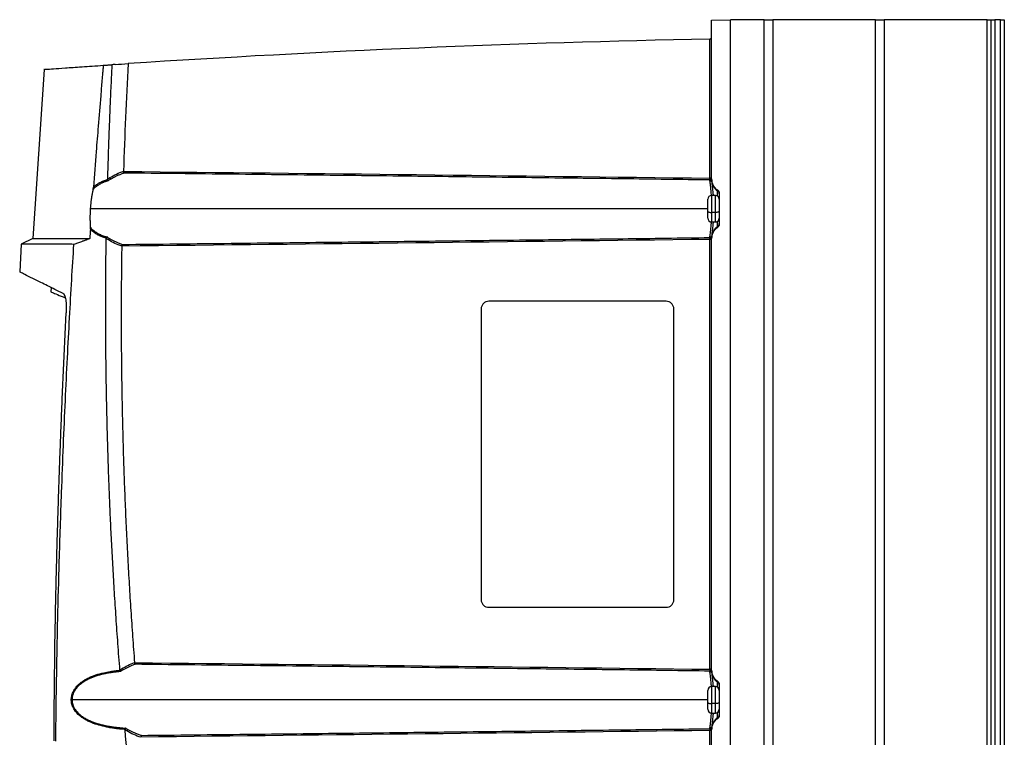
# Model space of a CAD drawing. Header units: millimetres. Extents: x 12 to 1209, y -252 to 1182.
# Tile 127 of 162: x 642 to 902, y 461 to 651. Entities that reach past the tile are written whole.
import ezdxf

# ---------------------------------------------------------------- set-up
doc = ezdxf.new("R2010")
doc.units = ezdxf.units.MM

msp = doc.modelspace()

# ---------------------------------------------------------------- linework, layer by layer
at = {"color": 7, "linetype": 'Continuous', "lineweight": 25}
for p, q in [((824.86, 651.3), (829.86, 651.39)), ((824.86, 609.28), (824.86, 651.3)), ((829.86, 360.15), (829.86, 651.43)), ((838.81, 651.43), (829.86, 651.43)), ((838.81, 360.15), (838.81, 651.43)), ((838.81, 651.39), (841.06, 651.39)), ((841.06, 651.39), (841.06, 291.39)), ((868.29, 651.39), (841.06, 651.39)), ((868.29, 291.39), (868.29, 651.39)), ((868.29, 651.39), (870.54, 651.39)), ((870.54, 651.39), (870.54, 291.39)), ((897.86, 651.39), (870.54, 651.39)), ((897.86, 291.39), (897.86, 651.39)), ((897.86, 651.39), (898.86, 651.39)), ((898.86, 291.39), (898.86, 651.39)), ((898.86, 651.39), (899.86, 651.39)), ((899.86, 651.39), (899.86, 291.39)), ((901.36, 651.39), (899.86, 651.39)), ((901.36, 291.39), (901.36, 651.39)), ((901.36, 651.39), (902.36, 651.39)), ((902.36, 651.39), (902.36, 291.39)), ((824.37, 609.49), (824.37, 646.29)), ((648.16, 638.27), (645.18, 593.49)), ((824.86, 609.49), (824.37, 609.49)), ((824.86, 609.09), (824.86, 609.28)), ((825.86, 604.89), (824.86, 604.89)), ((824.86, 604.89), (824.86, 600.4)), ((825.86, 600.4), (825.86, 604.89)), ((826.42, 606.15), (826.42, 606.36)), ((826.42, 604.72), (826.42, 606.15)), ((826.86, 605.53), (826.86, 597.24)), ((823.86, 600.68), (823.86, 603.89)), ((823.86, 601.39), (660.37, 601.39)), ((823.86, 598.89), (823.86, 600.68)), ((825.86, 600.4), (824.86, 600.4)), ((824.86, 600.4), (824.86, 597.89)), ((825.86, 597.89), (825.86, 600.4)), ((824.86, 597.89), (825.86, 597.89)), ((826.42, 596.62), (826.42, 598.06)), ((826.42, 596.41), (826.42, 596.62)), ((642.09, 592.05), (641.74, 584.66)), ((645.19, 593.5), (642.09, 592.05)), ((824.37, 479.49), (824.37, 593.29)), ((824.86, 593.5), (824.86, 593.69)), ((824.86, 479.28), (824.86, 593.5)), ((649.98, 580.51), (649.94, 579.41)), ((812.86, 576.89), (765.86, 576.89)), ((763.86, 574.89), (763.86, 497.89)), ((814.86, 497.89), (814.86, 574.89)), ((765.86, 495.89), (812.86, 495.89)), ((824.86, 479.49), (824.37, 479.49)), ((824.86, 479.09), (824.86, 479.28)), ((825.86, 474.89), (824.86, 474.89)), ((824.86, 474.89), (824.86, 470.4)), ((825.86, 470.4), (825.86, 474.89)), ((826.42, 476.15), (826.42, 476.36)), ((826.42, 474.72), (826.42, 476.15)), ((826.86, 475.53), (826.86, 467.24)), ((823.86, 470.68), (823.86, 473.89)), ((823.86, 471.39), (655.54, 471.39)), ((823.86, 468.89), (823.86, 470.68)), ((825.86, 470.4), (824.86, 470.4)), ((824.86, 470.4), (824.86, 467.89)), ((825.86, 467.89), (825.86, 470.4)), ((824.86, 467.89), (825.86, 467.89)), ((826.42, 466.62), (826.42, 468.06)), ((826.42, 466.41), (826.42, 466.62)), ((824.86, 463.29), (824.37, 463.29)), ((824.37, 349.49), (824.37, 463.29)), ((824.86, 463.5), (824.86, 463.69)), ((824.86, 349.28), (824.86, 463.5))]:
    msp.add_line(p, q, dxfattribs=at)
at = {"color": 7, "linetype": 'Continuous', "lineweight": 25, "flags": 128}
for points in [[(666.94, 639.57), (666.47, 639.54), (666.1, 639.52)], [(824.37, 609.29), (824.47, 609.28), (824.56, 609.27), (824.64, 609.25), (824.72, 609.23), (824.78, 609.2), (824.82, 609.16), (824.85, 609.13), (824.86, 609.09)], [(823.86, 600.68), (823.88, 600.63), (823.94, 600.57), (824.03, 600.53), (824.15, 600.48), (824.3, 600.45), (824.48, 600.42), (824.66, 600.41), (824.86, 600.4)], [(826.86, 600.68), (826.84, 600.63), (826.78, 600.57), (826.69, 600.53), (826.57, 600.48), (826.42, 600.45), (826.24, 600.42), (826.05, 600.41), (825.86, 600.4)], [(824.86, 479.09), (824.85, 479.13), (824.82, 479.16), (824.78, 479.2), (824.72, 479.23), (824.64, 479.25), (824.56, 479.27), (824.47, 479.28), (824.37, 479.29)], [(823.86, 470.68), (823.88, 470.63), (823.94, 470.57), (824.03, 470.53), (824.15, 470.48), (824.3, 470.45), (824.48, 470.42), (824.66, 470.41), (824.86, 470.4)], [(826.86, 470.68), (826.84, 470.63), (826.78, 470.57), (826.69, 470.53), (826.57, 470.48), (826.42, 470.45), (826.24, 470.42), (826.05, 470.41), (825.86, 470.4)], [(824.86, 463.69), (824.85, 463.65), (824.82, 463.61), (824.78, 463.58), (824.72, 463.55), (824.64, 463.52), (824.56, 463.5), (824.47, 463.49), (824.37, 463.49)]]:
    msp.add_lwpolyline(points, dxfattribs=at)
at = {"color": 7, "linetype": 'Continuous', "lineweight": 25}
for centre, radius, start, end in [((666.39, 609.96), 0.912, 201.8969, 231.4544), ((824.41, 608.53), 0.485, 8.8247, 90.8928), ((824.41, 608.53), 0.485, 8.8377, 90.8979), ((828.36, 609.06), 3.5, 187.5476, 236.2813), ((824.86, 603.89), 1, 90, 180), ((825.86, 603.89), 1, 0, 90), ((825.86, 605.32), 0.999, 0.0077, 56.2834), ((824.86, 598.89), 1, 180, 270), ((825.86, 598.89), 1, 270, 0), ((825.86, 597.45), 0.999, 303.7166, 359.9923), ((828.36, 593.71), 3.5, 123.7187, 172.4524), ((666, 592.81), 0.899, 127.6821, 156.9921), ((837.13, 593.52), 12.77, 178.9317, 181.0683), ((824.41, 594.25), 0.485, 269.1082, 351.178), ((824.41, 594.25), 0.485, 269.1021, 351.1622), ((669.47, 479.95), 0.882, 204.3201, 233.3513), ((824.41, 478.53), 0.485, 8.8247, 90.8928), ((824.41, 478.53), 0.485, 8.8378, 90.8979), ((828.36, 479.06), 3.5, 187.5476, 236.2813), ((824.86, 473.89), 1, 90, 180), ((825.86, 473.89), 1, 0, 90), ((825.86, 475.32), 0.999, 0.0077, 56.2834), ((824.86, 468.89), 1, 180, 270), ((828.36, 463.71), 3.5, 123.7187, 172.4524), ((825.86, 468.89), 1, 270, 0), ((825.86, 467.45), 0.999, 303.7166, 359.9923), ((824.41, 464.25), 0.485, 269.1072, 351.1753), ((824.41, 464.25), 0.485, 269.1021, 351.1622), ((670.9, 462.85), 0.928, 129.7341, 159.6767)]:
    msp.add_arc(centre, radius, start, end, dxfattribs=at)
for points, knots in [([(824.37, 646.29), (824.43, 646.29), (824.49, 646.3), (824.61, 646.35), (824.67, 646.39), (824.76, 646.49), (824.8, 646.54), (824.85, 646.67), (824.86, 646.73), (824.86, 646.79)], [0, 0, 0, 0, 0.25, 0.25, 0.5, 0.5, 0.75, 0.75, 1, 1, 1, 1]), ([(648.15, 638.27), (648.15, 638.27), (647.94, 638.26), (648.66, 638.31), (650.41, 638.44), (653.6, 638.66), (657.92, 638.96), (661.85, 639.23), (663.81, 639.36)], [0, 0, 0, 0, 0.0005639, 0.1995065, 0.3982852, 0.5982642, 0.7991426, 1, 1, 1, 1]), ([(663.81, 639.36), (663.81, 639.34), (663.81, 639.3), (663.8, 639.21), (663.79, 639.07), (663.76, 638.78), (663.71, 638.19), (663.61, 637.01), (663.41, 634.66), (663.01, 629.96), (662.5, 623.69), (661.85, 615.63), (661.45, 610.25), (661.21, 607.12)], [0, 0, 0, 0, 0.002232, 0.003906, 0.007813, 0.015625, 0.03125, 0.062501, 0.125001, 0.250002, 0.500003, 0.708657, 1, 1, 1, 1]), ([(663.81, 639.36), (663.92, 639.37), (664.13, 639.39), (664.45, 639.41), (664.77, 639.43), (665.1, 639.45), (665.43, 639.47), (665.76, 639.49), (665.99, 639.51), (666.1, 639.52)], [0, 0, 0, 0, 0.142933, 0.285699, 0.428383, 0.571069, 0.713844, 0.856793, 1, 1, 1, 1]), ([(666.1, 639.52), (666.07, 638.85), (665.94, 636.32), (665.76, 632.53), (665.57, 628.15), (665.4, 623.96), (665.23, 619.35), (665.06, 614.3), (664.96, 610.91), (664.91, 609.21)], [0, 0, 0, 0, 0.066443, 0.250006, 0.375179, 0.500009, 0.66493, 0.831594, 1, 1, 1, 1]), ([(669.32, 610.83), (669.18, 610.78), (668.92, 610.69), (668.53, 610.55), (668.16, 610.4), (667.79, 610.25), (667.44, 610.09), (667.09, 609.93), (666.76, 609.76), (666.44, 609.6), (666.13, 609.43), (665.92, 609.31), (665.82, 609.25)], [0, 0, 0, 0, 0.11114, 0.219791, 0.325957, 0.429643, 0.530855, 0.629596, 0.725875, 0.819696, 0.911069, 1, 1, 1, 1]), ([(669.32, 610.83), (669.31, 610.84), (669.3, 610.86), (669.27, 610.9), (669.25, 610.95), (669.22, 611.03), (669.19, 611.13), (669.18, 611.23), (669.17, 611.27)], [0, 0, 0, 0, 0.120811, 0.245259, 0.372492, 0.50151, 0.748995, 1, 1, 1, 1]), ([(824.4, 609.01), (816.74, 609.11), (801.04, 609.31), (776.91, 609.61), (751.63, 609.91), (725.21, 610.22), (697.65, 610.53), (678.89, 610.73), (669.32, 610.83)], [0, 0, 0, 0, 0.148214, 0.303809, 0.466785, 0.637142, 0.814881, 1, 1, 1, 1]), ([(665.13, 608.81), (665.03, 608.78), (664.84, 608.73), (664.55, 608.63), (664.27, 608.53), (664, 608.42), (663.73, 608.31), (663.46, 608.19), (663.2, 608.06), (662.9, 607.89), (662.54, 607.68), (662.16, 607.42), (661.79, 607.14), (661.44, 606.84), (661.22, 606.63), (661.11, 606.52)], [0, 0, 0, 0, 0.063388, 0.126396, 0.189071, 0.251465, 0.313629, 0.375614, 0.437473, 0.499258, 0.60062, 0.701126, 0.801024, 0.900564, 1, 1, 1, 1]), ([(661.21, 607.12), (661.28, 607.18), (661.4, 607.29), (661.6, 607.46), (661.81, 607.62), (662.02, 607.77), (662.24, 607.92), (662.46, 608.07), (662.7, 608.21), (663, 608.38), (663.4, 608.57), (663.88, 608.78), (664.39, 608.98), (664.75, 609.09), (664.93, 609.14)], [0, 0, 0, 0, 0.060939, 0.122261, 0.184019, 0.246262, 0.309041, 0.372407, 0.436408, 0.501093, 0.622215, 0.745539, 0.871367, 1, 1, 1, 1]), ([(664.93, 609.14), (664.93, 609.12), (664.95, 609.08), (664.98, 609.02), (665.01, 608.97), (665.06, 608.89), (665.1, 608.84), (665.13, 608.81)], [0, 0, 0, 0, 0.153021, 0.320166, 0.500258, 0.640748, 1, 1, 1, 1]), ([(824.4, 609.01), (824.4, 609.02), (824.4, 609.03), (824.39, 609.07), (824.38, 609.12), (824.37, 609.2), (824.37, 609.26), (824.37, 609.29)], [0, 0, 0, 0, 0.120447, 0.28642, 0.500374, 0.783962, 1, 1, 1, 1]), ([(824.84, 604.88), (824.81, 605.3), (824.71, 606.48), (824.52, 608.01), (824.44, 608.68), (824.4, 609.01)], [0, 0, 0, 0, 0.21466, 0.606572, 1, 1, 1, 1]), ([(824.86, 609.28), (824.86, 609), (824.89, 608.72), (825.03, 608.16), (825.14, 607.88), (825.41, 607.37), (825.58, 607.13), (825.97, 606.7), (826.19, 606.52), (826.42, 606.36)], [0, 0, 0, 0, 0.25, 0.25, 0.5, 0.5, 0.75, 0.75, 1, 1, 1, 1]), ([(824.86, 609.09), (824.86, 609.06), (824.86, 609.02), (824.86, 608.95), (824.86, 608.89), (824.87, 608.83), (824.87, 608.76), (824.88, 608.67), (824.89, 608.63), (824.89, 608.6)], [0, 0, 0, 0, 0.0983578, 0.1966452, 0.2956685, 0.3962163, 0.4990422, 0.7475433, 1, 1, 1, 1]), ([(824.89, 608.6), (824.92, 608.3), (824.99, 607.7), (825.16, 606.31), (825.24, 605.24), (825.27, 604.89)], [0, 0, 0, 0, 0.404786, 0.808002, 1, 1, 1, 1]), ([(661.11, 606.52), (661.09, 606.42), (661.05, 606.23), (660.98, 605.94), (660.93, 605.65), (660.87, 605.35), (660.81, 605.05), (660.76, 604.75), (660.71, 604.45), (660.67, 604.14), (660.62, 603.84), (660.58, 603.53), (660.54, 603.23), (660.51, 602.92), (660.48, 602.61), (660.45, 602.3), (660.42, 602), (660.39, 601.69), (660.38, 601.49), (660.37, 601.39)], [0, 0, 0, 0, 0.061281, 0.122239, 0.182877, 0.243198, 0.303204, 0.3629, 0.422288, 0.481371, 0.540154, 0.598639, 0.65683, 0.71473, 0.772343, 0.829673, 0.886723, 0.943498, 1, 1, 1, 1]), ([(661.11, 606.52), (661.12, 606.56), (661.14, 606.65), (661.17, 606.78), (661.19, 606.9), (661.2, 607.01), (661.21, 607.09), (661.21, 607.12)], [0, 0, 0, 0, 0.239599, 0.457813, 0.655986, 0.835916, 1, 1, 1, 1]), ([(826.42, 606.36), (826.55, 606.28), (826.66, 606.15), (826.82, 605.86), (826.86, 605.69), (826.86, 605.53)], [0, 0, 0, 0, 0.5, 0.5, 1, 1, 1, 1]), ([(660.37, 601.39), (660.37, 601.28), (660.35, 601.07), (660.33, 600.75), (660.32, 600.43), (660.31, 600.12), (660.3, 599.8), (660.29, 599.48), (660.29, 599.17), (660.29, 598.86), (660.29, 598.55), (660.3, 598.25), (660.31, 597.94), (660.32, 597.64), (660.34, 597.35), (660.35, 597.05), (660.37, 596.77), (660.39, 596.58), (660.4, 596.48)], [0, 0, 0, 0, 0.06273, 0.125407, 0.188035, 0.25062, 0.313166, 0.375678, 0.438161, 0.50062, 0.563059, 0.625484, 0.687899, 0.750309, 0.812719, 0.875135, 0.93756, 1, 1, 1, 1]), ([(824.4, 593.76), (824.44, 594.1), (824.51, 594.77), (824.71, 596.29), (824.81, 597.48), (824.84, 597.9)], [0, 0, 0, 0, 0.392244, 0.784624, 1, 1, 1, 1]), ([(825.27, 597.89), (825.24, 597.54), (825.16, 596.46), (824.99, 595.07), (824.92, 594.47), (824.89, 594.17)], [0, 0, 0, 0, 0.193898, 0.596908, 1, 1, 1, 1]), ([(826.86, 597.24), (826.86, 597.09), (826.82, 596.92), (826.66, 596.62), (826.55, 596.5), (826.42, 596.41)], [0, 0, 0, 0, 0.5, 0.5, 1, 1, 1, 1]), ([(660.4, 596.48), (660.45, 596.42), (660.56, 596.29), (660.73, 596.11), (660.91, 595.93), (661.09, 595.76), (661.29, 595.6), (661.49, 595.44), (661.69, 595.29), (661.91, 595.15), (662.13, 595.01), (662.43, 594.84), (662.81, 594.64), (663.27, 594.43), (663.76, 594.25), (664.27, 594.08), (664.62, 593.99), (664.8, 593.94)], [0, 0, 0, 0, 0.048904, 0.097909, 0.147071, 0.196442, 0.246079, 0.296032, 0.346355, 0.397099, 0.448312, 0.500043, 0.597581, 0.696064, 0.795778, 0.897002, 1, 1, 1, 1]), ([(660.41, 595.96), (660.41, 595.99), (660.41, 596.04), (660.41, 596.12), (660.41, 596.2), (660.41, 596.29), (660.41, 596.39), (660.4, 596.45), (660.4, 596.48)], [0, 0, 0, 0, 0.138539, 0.28654, 0.445552, 0.616831, 0.80138, 1, 1, 1, 1]), ([(664.6, 593.61), (664.49, 593.64), (664.28, 593.7), (663.97, 593.8), (663.68, 593.9), (663.38, 594.01), (663.1, 594.12), (662.83, 594.24), (662.56, 594.37), (662.24, 594.54), (661.87, 594.75), (661.46, 595.03), (661.08, 595.32), (660.73, 595.63), (660.52, 595.85), (660.41, 595.96)], [0, 0, 0, 0, 0.065729, 0.130446, 0.194193, 0.257018, 0.318967, 0.380088, 0.440429, 0.50004, 0.604328, 0.706143, 0.805802, 0.903638, 1, 1, 1, 1]), ([(826.42, 596.41), (826.19, 596.26), (825.97, 596.07), (825.58, 595.65), (825.41, 595.41), (825.14, 594.89), (825.03, 594.62), (824.89, 594.06), (824.86, 593.78), (824.86, 593.5)], [0, 0, 0, 0, 0.25, 0.25, 0.5, 0.5, 0.75, 0.75, 1, 1, 1, 1]), ([(656.03, 591.97), (654.62, 591.98), (651.79, 592), (648.39, 592.01), (645.63, 592.03), (643.62, 592.04), (642.33, 592.05), (642.17, 592.05), (642.09, 592.05)], [0, 0, 0, 0, 0.159514, 0.321891, 0.487129, 0.655229, 0.826188, 1, 1, 1, 1]), ([(645.18, 593.49), (645.18, 593.49), (645.18, 593.49), (645.19, 593.49), (645.21, 593.49), (645.25, 593.49), (645.29, 593.49), (645.34, 593.49), (645.39, 593.49), (645.46, 593.49), (645.54, 593.49), (645.62, 593.49), (645.72, 593.49), (645.82, 593.49), (645.94, 593.49), (646.06, 593.49), (646.19, 593.49), (646.33, 593.49), (646.48, 593.49), (646.63, 593.49), (646.8, 593.49), (646.98, 593.49), (647.16, 593.49), (647.35, 593.49), (647.56, 593.49), (647.77, 593.49), (647.99, 593.49), (648.22, 593.49), (648.46, 593.49), (648.7, 593.49), (648.96, 593.49), (649.22, 593.49), (649.5, 593.49), (649.78, 593.49), (650.07, 593.49), (650.37, 593.49), (650.68, 593.49), (651, 593.49), (651.33, 593.49), (651.67, 593.49), (652.01, 593.49), (652.36, 593.49), (652.73, 593.49), (653.1, 593.49), (653.48, 593.49), (653.87, 593.49), (654.27, 593.49), (654.67, 593.49), (655.09, 593.49), (655.51, 593.49), (655.95, 593.49), (656.39, 593.49), (656.84, 593.49), (657.3, 593.49), (657.77, 593.49), (658.24, 593.49), (658.73, 593.49), (659.22, 593.49), (659.72, 593.49), (660.07, 593.49), (660.24, 593.49)], [0, 0, 0, 0, 0.0172421, 0.0344843, 0.0517264, 0.0689686, 0.0862107, 0.1034529, 0.120695, 0.1379372, 0.1551793, 0.1724215, 0.1896636, 0.2069057, 0.2241479, 0.24139, 0.258632, 0.2758741, 0.2931161, 0.3103582, 0.3276002, 0.3448421, 0.3620841, 0.379326, 0.3965678, 0.4138097, 0.4310514, 0.4482932, 0.4655349, 0.4827766, 0.5000182, 0.5172598, 0.5345014, 0.5517428, 0.5689843, 0.5862256, 0.6034669, 0.6207082, 0.6379494, 0.6551905, 0.6724316, 0.6896727, 0.7069136, 0.7241545, 0.7413954, 0.7586362, 0.7758769, 0.7931176, 0.8103582, 0.8275987, 0.8448392, 0.8620795, 0.8793199, 0.8965601, 0.9138003, 0.9310404, 0.9482804, 0.9655203, 0.9827602, 1, 1, 1, 1]), ([(651.24, 460.46), (651.25, 461.72), (651.29, 465.19), (651.37, 471.84), (651.53, 481.37), (651.78, 493.77), (652.18, 509.05), (652.69, 524.37), (653.24, 538.56), (653.76, 550.45), (654.31, 561.71), (654.87, 572.35), (655.44, 582.37), (655.84, 588.84), (656.03, 591.97)], [0, 0, 0, 0, 0.028657, 0.079183, 0.151578, 0.245844, 0.361986, 0.500008, 0.595168, 0.685596, 0.771295, 0.852262, 0.928497, 1, 1, 1, 1]), ([(660.24, 593.49), (660.13, 593.45), (659.91, 593.36), (659.58, 593.24), (659.26, 593.11), (658.95, 593), (658.64, 592.88), (658.33, 592.77), (657.96, 592.63), (657.51, 592.48), (657, 592.3), (656.51, 592.13), (656.19, 592.02), (656.03, 591.97)], [0, 0, 0, 0, 0.072592, 0.144756, 0.2165, 0.28783, 0.358757, 0.429286, 0.499426, 0.624826, 0.749172, 0.874559, 1, 1, 1, 1]), ([(668.22, 479.28), (668.13, 480.46), (667.95, 482.8), (667.69, 486.29), (667.44, 489.74), (667.21, 493.15), (666.98, 496.51), (666.77, 499.84), (666.58, 503.11), (666.39, 506.35), (666.21, 509.54), (666.05, 512.69), (665.89, 515.8), (665.75, 518.87), (665.61, 521.89), (665.49, 524.87), (665.37, 527.81), (665.26, 530.7), (665.16, 533.55), (665.01, 538.03), (664.84, 544.09), (664.67, 551.69), (664.55, 559.11), (664.48, 566.35), (664.45, 573.41), (664.46, 580.28), (664.5, 586.98), (664.56, 591.38), (664.59, 593.55)], [0, 0, 0, 0, 0.030992, 0.061605, 0.091841, 0.121698, 0.151177, 0.180278, 0.209001, 0.237346, 0.265312, 0.292901, 0.320112, 0.346945, 0.373399, 0.399476, 0.425175, 0.450496, 0.475439, 0.500004, 0.56805, 0.634511, 0.699388, 0.76268, 0.824388, 0.884511, 0.943048, 1, 1, 1, 1]), ([(664.8, 593.94), (664.78, 593.92), (664.76, 593.9), (664.73, 593.86), (664.71, 593.83), (664.7, 593.81), (664.67, 593.77), (664.64, 593.7), (664.61, 593.64), (664.6, 593.61)], [0, 0, 0, 0, 0.167521, 0.303163, 0.404542, 0.470451, 0.500391, 0.765775, 1, 1, 1, 1]), ([(665.45, 593.52), (665.55, 593.45), (665.77, 593.32), (666.11, 593.13), (666.46, 592.95), (666.83, 592.77), (667.21, 592.59), (667.6, 592.42), (668, 592.25), (668.42, 592.09), (668.71, 591.99), (668.85, 591.94)], [0, 0, 0, 0, 0.099218, 0.201383, 0.306509, 0.414606, 0.525685, 0.639755, 0.756826, 0.876905, 1, 1, 1, 1]), ([(668.7, 591.5), (668.7, 591.52), (668.71, 591.56), (668.72, 591.63), (668.74, 591.7), (668.76, 591.76), (668.78, 591.81), (668.81, 591.87), (668.83, 591.91), (668.84, 591.94), (668.85, 591.94)], [0, 0, 0, 0, 0.11236, 0.233528, 0.362936, 0.499637, 0.611344, 0.749922, 0.924806, 1, 1, 1, 1]), ([(668.85, 591.94), (678.45, 592.04), (697.26, 592.25), (724.91, 592.56), (751.4, 592.86), (776.75, 593.16), (800.94, 593.46), (816.69, 593.66), (824.37, 593.76)], [0, 0, 0, 0, 0.185161, 0.362925, 0.533291, 0.696258, 0.851828, 1, 1, 1, 1]), ([(824.84, 593.09), (824.84, 593.1), (824.83, 593.14), (824.75, 593.2), (824.65, 593.24), (824.55, 593.27), (824.46, 593.28), (824.4, 593.29), (824.37, 593.29)], [0, 0, 0, 0, 0.146247, 0.430075, 0.59048, 0.73811, 0.874123, 1, 1, 1, 1]), ([(824.86, 593.18), (824.85, 593.18), (824.84, 593.19), (824.82, 593.21), (824.79, 593.23), (824.76, 593.24), (824.72, 593.26), (824.67, 593.28), (824.61, 593.31), (824.54, 593.33), (824.47, 593.35), (824.41, 593.38), (824.38, 593.45), (824.38, 593.52), (824.38, 593.59), (824.39, 593.67), (824.4, 593.73), (824.4, 593.75), (824.4, 593.76)], [0, 0, 0, 0, 0.055527, 0.108309, 0.15859, 0.206095, 0.250638, 0.316641, 0.376109, 0.446841, 0.501599, 0.565491, 0.625672, 0.672388, 0.750968, 0.840597, 0.923979, 1, 1, 1, 1]), ([(824.89, 594.17), (824.89, 594.16), (824.89, 594.14), (824.88, 594.1), (824.88, 594.05), (824.87, 593.99), (824.87, 593.91), (824.86, 593.8), (824.86, 593.73), (824.86, 593.69)], [0, 0, 0, 0, 0.127238, 0.252195, 0.375998, 0.499808, 0.67032, 0.835834, 1, 1, 1, 1]), ([(668.7, 591.46), (668.68, 590.31), (668.65, 588.02), (668.61, 584.57), (668.58, 581.12), (668.56, 577.68), (668.55, 574.23), (668.55, 570.78), (668.57, 567.34), (668.59, 563.89), (668.62, 560.45), (668.66, 557), (668.71, 553.55), (668.77, 550.11), (668.84, 546.66), (668.92, 543.22), (669.02, 539.77), (669.15, 535.17), (669.34, 529.43), (669.61, 522.54), (669.93, 515.66), (670.28, 508.77), (670.67, 501.89), (671.1, 495.01), (671.56, 488.14), (671.91, 483.55), (672.08, 481.26)], [0, 0, 0, 0, 0.031249, 0.062496, 0.093743, 0.12499, 0.156236, 0.187482, 0.218728, 0.249975, 0.281223, 0.312471, 0.343721, 0.374973, 0.406226, 0.437482, 0.46874, 0.5, 0.562516, 0.625024, 0.687524, 0.75002, 0.812514, 0.875007, 0.937502, 1, 1, 1, 1]), ([(653.16, 578.99), (651.72, 579.69), (648.86, 581.1), (645.69, 582.67), (643.38, 583.82), (641.95, 584.53), (641.77, 584.62), (641.68, 584.66)], [0, 0, 0, 0, 0.200796, 0.400704, 0.600323, 0.80026, 1, 1, 1, 1]), ([(649.92, 579.42), (650.01, 579.38), (650.19, 579.3), (651.48, 578.75), (653.01, 578.11), (653.73, 577.81)], [0, 0, 0, 0, 0.345878, 0.691842, 1, 1, 1, 1]), ([(650.55, 580.27), (650.53, 580.28), (649.98, 580.51), (649.98, 580.51), (649.98, 580.51)], [0, 0, 0, 0, 0.026011, 1, 1, 1, 1]), ([(653.16, 578.99), (653.17, 578.98), (653.2, 578.96), (653.25, 578.93), (653.29, 578.89), (653.33, 578.85), (653.39, 578.77), (653.47, 578.63), (653.57, 578.43), (653.66, 578.19), (653.76, 577.82), (653.87, 577.27), (653.95, 576.64), (653.99, 576.1), (654.02, 575.67), (654.03, 575.24), (654.03, 574.79), (654.02, 574.34), (654.01, 574.03), (654, 573.88)], [0, 0, 0, 0, 0.025012, 0.049967, 0.074903, 0.099859, 0.124873, 0.187372, 0.250049, 0.312193, 0.374645, 0.49981, 0.624347, 0.686744, 0.749538, 0.811738, 0.874266, 0.937021, 1, 1, 1, 1]), ([(765.86, 576.89), (765.62, 576.89), (765.37, 576.85), (764.88, 576.65), (764.64, 576.5), (764.25, 576.11), (764.1, 575.87), (763.9, 575.38), (763.86, 575.12), (763.86, 574.89)], [0, 0, 0, 0, 0.25, 0.25, 0.5, 0.5, 0.75, 0.75, 1, 1, 1, 1]), ([(814.86, 574.89), (814.86, 575.12), (814.82, 575.38), (814.62, 575.87), (814.47, 576.11), (814.08, 576.5), (813.84, 576.65), (813.35, 576.85), (813.1, 576.89), (812.86, 576.89)], [0, 0, 0, 0, 0.25, 0.25, 0.5, 0.5, 0.75, 0.75, 1, 1, 1, 1]), ([(651.12, 492.49), (651.15, 494.19), (651.23, 497.58), (651.35, 502.66), (651.47, 507.75), (651.61, 512.83), (651.76, 517.91), (651.92, 523), (652.08, 528.09), (652.26, 533.17), (652.44, 538.26), (652.64, 543.35), (652.84, 548.43), (653.05, 553.52), (653.28, 558.61), (653.51, 563.7), (653.75, 568.79), (653.92, 572.18), (654, 573.88)], [0, 0, 0, 0, 0.0624294, 0.1248672, 0.1873134, 0.2497685, 0.3122325, 0.3747058, 0.4371886, 0.4996811, 0.5621835, 0.6246962, 0.6872193, 0.7497531, 0.8122979, 0.8748538, 0.9374211, 1, 1, 1, 1]), ([(763.86, 497.89), (763.86, 497.65), (763.9, 497.4), (764.1, 496.91), (764.25, 496.67), (764.64, 496.28), (764.88, 496.13), (765.37, 495.93), (765.62, 495.89), (765.86, 495.89)], [0, 0, 0, 0, 0.25, 0.25, 0.5, 0.5, 0.75, 0.75, 1, 1, 1, 1]), ([(812.86, 495.89), (813.1, 495.89), (813.35, 495.93), (813.84, 496.13), (814.08, 496.28), (814.47, 496.67), (814.62, 496.91), (814.82, 497.4), (814.86, 497.65), (814.86, 497.89)], [0, 0, 0, 0, 0.25, 0.25, 0.5, 0.5, 0.75, 0.75, 1, 1, 1, 1]), ([(672.24, 480.8), (672.1, 480.75), (671.82, 480.65), (671.41, 480.49), (671.02, 480.33), (670.64, 480.16), (670.28, 479.99), (669.92, 479.81), (669.58, 479.62), (669.26, 479.44), (669.04, 479.31), (668.94, 479.24)], [0, 0, 0, 0, 0.122917, 0.242859, 0.359833, 0.473851, 0.584923, 0.69306, 0.798276, 0.900584, 1, 1, 1, 1]), ([(672.08, 481.24), (672.09, 481.22), (672.09, 481.18), (672.11, 481.11), (672.13, 481.04), (672.14, 480.98), (672.17, 480.93), (672.19, 480.88), (672.21, 480.83), (672.23, 480.81), (672.24, 480.8)], [0, 0, 0, 0, 0.112315, 0.233391, 0.362757, 0.499577, 0.612015, 0.749856, 0.876462, 1, 1, 1, 1]), ([(824.4, 479.01), (816.87, 479.11), (801.44, 479.31), (777.73, 479.6), (752.93, 479.9), (727.01, 480.2), (699.99, 480.5), (681.61, 480.7), (672.24, 480.8)], [0, 0, 0, 0, 0.148507, 0.304277, 0.467312, 0.637611, 0.815173, 1, 1, 1, 1]), ([(669.58, 463.55), (669.4, 463.57), (669.02, 463.6), (668.47, 463.64), (667.92, 463.7), (667.38, 463.76), (666.85, 463.83), (666.33, 463.91), (665.82, 463.99), (664.75, 464.18), (663.19, 464.52), (661.5, 465.05), (660.23, 465.56), (659.28, 466.03), (658.39, 466.57), (657.26, 467.4), (656.29, 468.44), (655.63, 469.72), (655.35, 470.78), (655.33, 471.88), (655.57, 472.95), (656.03, 473.93), (656.64, 474.79), (657.38, 475.55), (658.18, 476.2), (659.07, 476.77), (660.27, 477.4), (661.91, 478.05), (663.53, 478.49), (664.79, 478.75), (665.61, 478.9), (666.46, 479.03), (667.34, 479.14), (667.93, 479.19), (668.23, 479.22)], [0, 0, 0, 0, 0.016364, 0.03251, 0.048442, 0.064161, 0.079669, 0.09497, 0.110064, 0.124956, 0.190036, 0.249686, 0.281782, 0.312078, 0.344453, 0.374646, 0.437188, 0.468634, 0.500015, 0.531393, 0.562928, 0.593359, 0.625835, 0.655894, 0.688046, 0.718242, 0.750274, 0.809758, 0.875132, 0.898862, 0.923186, 0.948132, 0.973727, 1, 1, 1, 1]), ([(668.4, 478.88), (668.22, 478.87), (667.87, 478.84), (667.36, 478.79), (666.84, 478.73), (666.33, 478.66), (665.83, 478.59), (665.33, 478.51), (664.84, 478.42), (663.83, 478.22), (662.37, 477.86), (660.78, 477.3), (659.6, 476.74), (658.73, 476.25), (657.92, 475.68), (657.16, 475.02), (656.51, 474.27), (656.09, 473.58), (655.86, 473.07), (655.74, 472.74), (655.65, 472.4), (655.58, 472.07), (655.54, 471.73), (655.54, 471.5), (655.54, 471.39)], [0, 0, 0, 0, 0.032076, 0.063884, 0.095433, 0.126735, 0.1578, 0.18864, 0.219267, 0.249691, 0.378477, 0.499396, 0.563328, 0.62417, 0.688137, 0.7481, 0.813298, 0.873744, 0.895768, 0.917245, 0.938286, 0.95901, 0.979539, 1, 1, 1, 1]), ([(668.4, 478.88), (668.39, 478.9), (668.37, 478.93), (668.34, 478.98), (668.32, 479.01), (668.3, 479.06), (668.27, 479.13), (668.25, 479.19), (668.23, 479.22)], [0, 0, 0, 0, 0.188262, 0.335613, 0.439938, 0.500451, 0.766407, 1, 1, 1, 1]), ([(824.84, 474.88), (824.81, 475.3), (824.71, 476.48), (824.52, 478.01), (824.44, 478.68), (824.4, 479.01)], [0, 0, 0, 0, 0.21466, 0.606572, 1, 1, 1, 1]), ([(824.86, 479.28), (824.86, 479), (824.89, 478.72), (825.03, 478.16), (825.14, 477.88), (825.41, 477.37), (825.58, 477.13), (825.97, 476.7), (826.19, 476.52), (826.42, 476.36)], [0, 0, 0, 0, 0.25, 0.25, 0.5, 0.5, 0.75, 0.75, 1, 1, 1, 1]), ([(824.86, 479.09), (824.86, 479.06), (824.86, 479.02), (824.86, 478.95), (824.86, 478.89), (824.87, 478.83), (824.87, 478.76), (824.88, 478.67), (824.89, 478.63), (824.89, 478.6)], [0, 0, 0, 0, 0.0983584, 0.1966441, 0.2956632, 0.3962041, 0.4990204, 0.7475232, 1, 1, 1, 1]), ([(824.89, 478.6), (824.92, 478.3), (824.99, 477.7), (825.16, 476.31), (825.24, 475.24), (825.27, 474.89)], [0, 0, 0, 0, 0.404786, 0.808002, 1, 1, 1, 1]), ([(826.42, 476.36), (826.55, 476.28), (826.66, 476.15), (826.82, 475.86), (826.86, 475.69), (826.86, 475.53)], [0, 0, 0, 0, 0.5, 0.5, 1, 1, 1, 1]), ([(655.54, 471.39), (655.54, 471.32), (655.54, 471.19), (655.55, 470.99), (655.58, 470.8), (655.61, 470.6), (655.65, 470.41), (655.71, 470.21), (655.77, 470.02), (655.84, 469.83), (655.92, 469.64), (656.01, 469.45), (656.23, 469.02), (656.69, 468.36), (657.44, 467.6), (658.3, 466.93), (659.21, 466.38), (660.18, 465.9), (661.49, 465.37), (663.22, 464.84), (664.98, 464.47), (666.44, 464.23), (667.52, 464.09), (668.62, 463.98), (669.36, 463.93), (669.74, 463.9)], [0, 0, 0, 0, 0.011162, 0.022311, 0.033472, 0.044669, 0.055926, 0.067265, 0.078711, 0.090285, 0.10201, 0.113905, 0.125991, 0.185986, 0.251323, 0.311481, 0.37624, 0.436931, 0.501083, 0.621455, 0.750327, 0.811426, 0.873355, 0.93619, 1, 1, 1, 1]), ([(824.4, 463.76), (824.44, 464.1), (824.51, 464.77), (824.71, 466.29), (824.81, 467.48), (824.84, 467.9)], [0, 0, 0, 0, 0.392244, 0.784624, 1, 1, 1, 1]), ([(825.27, 467.89), (825.24, 467.54), (825.16, 466.46), (824.99, 465.07), (824.92, 464.47), (824.89, 464.17)], [0, 0, 0, 0, 0.193898, 0.596908, 1, 1, 1, 1]), ([(826.86, 467.24), (826.86, 467.09), (826.82, 466.92), (826.66, 466.62), (826.55, 466.5), (826.42, 466.41)], [0, 0, 0, 0, 0.5, 0.5, 1, 1, 1, 1]), ([(826.42, 466.41), (826.19, 466.26), (825.97, 466.07), (825.58, 465.65), (825.41, 465.41), (825.14, 464.89), (825.03, 464.62), (824.89, 464.06), (824.86, 463.78), (824.86, 463.5)], [0, 0, 0, 0, 0.25, 0.25, 0.5, 0.5, 0.75, 0.75, 1, 1, 1, 1]), ([(824.89, 464.17), (824.89, 464.16), (824.89, 464.14), (824.88, 464.1), (824.88, 464.05), (824.87, 463.99), (824.87, 463.91), (824.86, 463.8), (824.86, 463.73), (824.86, 463.69)], [0, 0, 0, 0, 0.127388, 0.252658, 0.376944, 0.50141, 0.671303, 0.836286, 1, 1, 1, 1]), ([(669.58, 463.45), (669.57, 463.47), (669.57, 463.5), (669.58, 463.54), (669.58, 463.55)], [0, 0, 0, 0, 0.519107, 1, 1, 1, 1]), ([(669.74, 463.9), (669.73, 463.88), (669.71, 463.85), (669.68, 463.8), (669.65, 463.73), (669.62, 463.65), (669.6, 463.59), (669.58, 463.55)], [0, 0, 0, 0, 0.1632799, 0.3304846, 0.500432, 0.7483855, 1, 1, 1, 1]), ([(670.3, 463.57), (670.42, 463.5), (670.65, 463.37), (671.01, 463.18), (671.38, 463), (671.77, 462.82), (672.17, 462.64), (672.59, 462.47), (673.02, 462.31), (673.46, 462.15), (673.76, 462.05), (673.91, 462)], [0, 0, 0, 0, 0.098489, 0.200117, 0.304892, 0.412822, 0.523913, 0.638171, 0.755601, 0.87621, 1, 1, 1, 1]), ([(673.91, 462), (673.91, 461.98), (673.89, 461.96), (673.87, 461.93), (673.86, 461.89), (673.85, 461.86), (673.84, 461.84), (673.83, 461.82), (673.82, 461.79), (673.8, 461.73), (673.78, 461.64), (673.77, 461.58), (673.77, 461.55)], [0, 0, 0, 0, 0.124659, 0.233506, 0.324868, 0.397719, 0.451516, 0.486027, 0.501176, 0.682752, 0.849524, 1, 1, 1, 1]), ([(673.91, 462), (683.18, 462.1), (701.34, 462.29), (728.05, 462.59), (753.67, 462.89), (778.21, 463.18), (801.67, 463.47), (816.94, 463.67), (824.4, 463.76)], [0, 0, 0, 0, 0.184658, 0.362119, 0.532384, 0.695452, 0.851324, 1, 1, 1, 1])]:
    msp.add_open_spline(points, degree=3, knots=knots, dxfattribs=at)
for points in [[(824.37, 646.29), (773.02, 645.31), (721.67, 643.14), (670.42, 639.8)], [(824.37, 646.29), (824.37, 646.29), (824.37, 646.29), (824.37, 646.29)], [(666.94, 639.57), (668.1, 639.65), (669.26, 639.73), (670.42, 639.8)], [(670.42, 639.8), (669.89, 630.31), (669.47, 620.82), (669.17, 611.32)], [(665.55, 609.62), (666.7, 610.34), (667.92, 610.89), (669.17, 611.32)], [(669.17, 611.32), (669.17, 611.31), (669.17, 611.29), (669.17, 611.27)], [(669.17, 611.27), (720.9, 610.73), (772.64, 610.15), (824.37, 609.49)], [(664.91, 609.21), (665.12, 609.35), (665.33, 609.49), (665.55, 609.62)], [(664.93, 609.14), (664.92, 609.16), (664.91, 609.19), (664.91, 609.21)], [(665.82, 609.25), (665.59, 609.11), (665.36, 608.96), (665.13, 608.81)], [(824.37, 609.29), (824.37, 609.35), (824.37, 609.43), (824.37, 609.49)], [(824.4, 609.01), (824.4, 609.01), (824.4, 609.01), (824.4, 609.01)], [(824.89, 608.6), (824.89, 608.6), (824.89, 608.6), (824.89, 608.6)], [(660.41, 595.96), (660.35, 595.14), (660.29, 594.31), (660.24, 593.49)], [(664.59, 593.55), (664.59, 593.57), (664.59, 593.59), (664.6, 593.61)], [(665.17, 593.16), (664.97, 593.28), (664.78, 593.41), (664.59, 593.55)], [(664.8, 593.94), (665.01, 593.79), (665.23, 593.65), (665.45, 593.52)], [(668.7, 591.46), (667.48, 591.89), (666.29, 592.44), (665.17, 593.16)], [(824.37, 593.29), (772.48, 592.62), (720.59, 592.04), (668.7, 591.5)], [(824.37, 593.76), (824.38, 593.76), (824.39, 593.76), (824.4, 593.76)], [(824.89, 594.17), (824.89, 594.17), (824.89, 594.17), (824.89, 594.17)], [(668.7, 591.5), (668.7, 591.49), (668.7, 591.47), (668.7, 591.46)], [(650.79, 460.59), (650.84, 471.23), (650.95, 481.86), (651.12, 492.49)], [(668.66, 479.59), (669.74, 480.3), (670.9, 480.84), (672.08, 481.26)], [(672.08, 481.26), (672.08, 481.26), (672.08, 481.25), (672.08, 481.24)], [(672.08, 481.24), (722.85, 480.71), (773.61, 480.14), (824.37, 479.49)], [(668.22, 479.28), (668.37, 479.39), (668.51, 479.49), (668.66, 479.59)], [(668.23, 479.22), (668.23, 479.24), (668.22, 479.26), (668.22, 479.28)], [(668.94, 479.24), (668.76, 479.13), (668.58, 479.01), (668.4, 478.88)], [(824.37, 479.49), (824.37, 479.42), (824.37, 479.35), (824.37, 479.29)], [(824.37, 479.29), (824.37, 479.16), (824.39, 479.06), (824.4, 479.01)], [(824.4, 479.01), (824.4, 479.01), (824.4, 479.01), (824.4, 479.01)], [(824.89, 478.6), (824.89, 478.6), (824.89, 478.6), (824.89, 478.6)], [(824.89, 464.17), (824.89, 464.17), (824.89, 464.17), (824.89, 464.17)], [(672.35, 436.65), (671.32, 445.57), (670.4, 454.51), (669.58, 463.45)], [(670.03, 463.17), (669.87, 463.26), (669.72, 463.36), (669.58, 463.45)], [(669.74, 463.9), (669.92, 463.78), (670.11, 463.67), (670.3, 463.57)], [(673.77, 461.48), (672.49, 461.91), (671.23, 462.46), (670.03, 463.17)], [(673.77, 461.55), (673.77, 461.53), (673.76, 461.51), (673.77, 461.48)], [(824.37, 463.29), (774.17, 462.65), (723.97, 462.08), (673.77, 461.55)], [(824.4, 463.76), (824.39, 463.72), (824.37, 463.62), (824.37, 463.49)], [(824.37, 463.49), (824.37, 463.42), (824.37, 463.36), (824.37, 463.29)], [(824.4, 463.76), (824.4, 463.76), (824.4, 463.76), (824.4, 463.76)]]:
    msp.add_open_spline(points, degree=3, dxfattribs=at)

doc.saveas('drawing.dxf')
